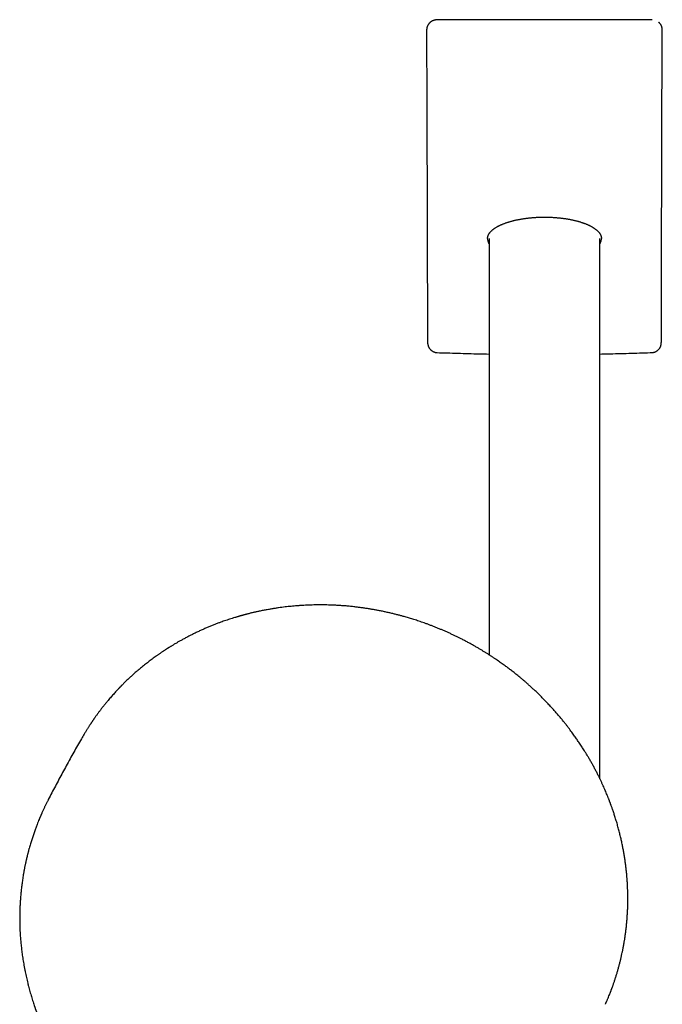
# Model space of a CAD drawing. Header units: millimetres. Extents: x 8 to 673, y 12 to 1463.
# Tile 14 of 16: x 304 to 407, y 1305 to 1463. Entities that reach past the tile are written whole.
import ezdxf

# ---------------------------------------------------------------- set-up
doc = ezdxf.new("R2010")
doc.units = ezdxf.units.MM

msp = doc.modelspace()

# ---------------------------------------------------------------- linework, layer by layer
at = {"color": 7, "linetype": 'Continuous', "lineweight": 30}
for p, q in [((370.54, 1462.99), (370.54, 1462.99)), ((381.96, 1462.99), (370.94, 1462.99)), ((387.87, 1462.99), (381.96, 1462.99)), ((393.79, 1462.99), (387.87, 1462.99)), ((404.81, 1462.99), (393.79, 1462.99)), ((405.2, 1462.99), (405.2, 1462.99)), ((378.97, 1427.85), (378.97, 1360.92)), ((396.77, 1341), (396.77, 1427.85))]:
    msp.add_line(p, q, dxfattribs=at)
at = {"color": 7, "linetype": 'Continuous', "lineweight": 30, "flags": 128}
for points in [[(370.94, 1462.99), (370.66, 1462.99), (370.54, 1462.99)], [(405.2, 1462.99), (404.93, 1462.99), (404.81, 1462.99)], [(368.94, 1461.39), (368.98, 1449.21), (369.09, 1411.15)], [(406.66, 1411.15), (406.69, 1423.32), (406.8, 1461.39)]]:
    msp.add_lwpolyline(points, dxfattribs=at)
at = {"color": 7, "linetype": 'Continuous', "lineweight": 30}
for points, knots in [([(370.54, 1462.99), (370.53, 1462.99), (370.49, 1462.99), (370.42, 1462.99), (370.32, 1462.98), (370.22, 1462.96), (370.13, 1462.94), (370.03, 1462.91), (369.94, 1462.87), (369.85, 1462.83), (369.76, 1462.79), (369.67, 1462.74), (369.59, 1462.68), (369.51, 1462.62), (369.44, 1462.55), (369.37, 1462.48), (369.3, 1462.4), (369.24, 1462.32), (369.19, 1462.24), (369.14, 1462.16), (369.09, 1462.07), (369.05, 1461.97), (369.02, 1461.88), (368.99, 1461.78), (368.97, 1461.69), (368.95, 1461.59), (368.94, 1461.49), (368.94, 1461.42), (368.94, 1461.39), (368.94, 1461.39)], [0, 0, 0, 0, 0.005625, 0.045445, 0.085307, 0.125218, 0.165219, 0.204804, 0.244354, 0.284009, 0.323753, 0.363567, 0.403419, 0.443277, 0.483114, 0.523057, 0.56238, 0.601736, 0.64139, 0.681269, 0.721292, 0.76135, 0.801343, 0.841188, 0.880519, 0.919665, 0.95924, 0.998932, 1, 1, 1, 1]), ([(387.88, 1463.03), (387.83, 1463.03), (387.75, 1463.03), (387.64, 1463.03), (387.55, 1463.03), (387.48, 1463.03), (387.41, 1463.03), (387.34, 1463.03), (387.25, 1463.03), (387.14, 1463.02), (387.02, 1463.02), (386.86, 1463.02), (386.67, 1463.02), (386.44, 1463.02), (386.2, 1463.02), (385.74, 1463.01), (385.04, 1463.01), (384.21, 1463.01), (383.44, 1463), (382.76, 1463), (382.07, 1463), (381.4, 1462.99), (380.82, 1462.99), (380.47, 1462.99), (380.33, 1462.99)], [0, 0, 0, 0, 0.0175137, 0.0322918, 0.0443347, 0.0536426, 0.0602157, 0.0704057, 0.0817496, 0.0967815, 0.1134732, 0.1318246, 0.159002, 0.1891556, 0.2216469, 0.2545354, 0.3741496, 0.4971427, 0.5870743, 0.6787131, 0.769653, 0.8584198, 0.9449979, 1, 1, 1, 1]), ([(387.88, 1463.03), (387.88, 1463.03), (387.88, 1463.03), (387.87, 1463.02), (387.87, 1463), (387.87, 1462.99)], [0, 0, 0, 0, 0.025237, 0.487395, 1, 1, 1, 1]), ([(395.42, 1462.99), (395.28, 1462.99), (394.91, 1462.99), (394.31, 1462.99), (393.6, 1463), (392.87, 1463), (392.14, 1463), (391.43, 1463.01), (390.88, 1463.01), (390.49, 1463.01), (390.27, 1463.01), (390.04, 1463.01), (389.82, 1463.02), (389.6, 1463.02), (389.38, 1463.02), (389.17, 1463.02), (388.97, 1463.02), (388.78, 1463.02), (388.6, 1463.02), (388.48, 1463.03), (388.4, 1463.03), (388.36, 1463.03), (388.32, 1463.03), (388.27, 1463.03), (388.2, 1463.03), (388.11, 1463.03), (388, 1463.03), (387.92, 1463.03), (387.88, 1463.03)], [0, 0, 0, 0, 0.0551206, 0.1470097, 0.2413594, 0.3381614, 0.4350138, 0.5299108, 0.6228536, 0.6530961, 0.6831258, 0.712943, 0.7425476, 0.7719396, 0.801119, 0.8289873, 0.8544825, 0.8813714, 0.9049937, 0.9253496, 0.9307243, 0.9358155, 0.9407359, 0.9474792, 0.9567774, 0.9686302, 0.9830378, 1, 1, 1, 1]), ([(406.8, 1461.39), (406.8, 1461.39), (406.81, 1461.43), (406.8, 1461.51), (406.79, 1461.61), (406.77, 1461.71), (406.75, 1461.8), (406.72, 1461.9), (406.69, 1461.99), (406.65, 1462.08), (406.6, 1462.17), (406.55, 1462.26), (406.49, 1462.34), (406.43, 1462.42), (406.37, 1462.49), (406.29, 1462.56), (406.24, 1462.61), (406.21, 1462.64), (406.21, 1462.64)], [0, 0, 0, 0, 0.0153816, 0.0849375, 0.1545613, 0.2242557, 0.2940626, 0.3631843, 0.4322476, 0.501507, 0.5709385, 0.6405075, 0.7101666, 0.7798551, 0.8495234, 0.9193637, 0.988206, 1, 1, 1, 1]), ([(378.72, 1427.86), (378.72, 1427.86), (378.72, 1427.89), (378.73, 1427.95), (378.74, 1428.04), (378.75, 1428.12), (378.77, 1428.21), (378.8, 1428.3), (378.84, 1428.38), (378.88, 1428.46), (378.92, 1428.55), (378.97, 1428.63), (379.03, 1428.71), (379.09, 1428.8), (379.16, 1428.88), (379.23, 1428.96), (379.31, 1429.04), (379.4, 1429.12), (379.49, 1429.2), (379.58, 1429.28), (379.68, 1429.36), (379.79, 1429.44), (379.9, 1429.51), (380.02, 1429.59), (380.14, 1429.67), (380.27, 1429.74), (380.4, 1429.81), (380.54, 1429.89), (380.68, 1429.96), (380.83, 1430.03), (380.98, 1430.09), (381.14, 1430.16), (381.3, 1430.23), (381.46, 1430.29), (381.63, 1430.35), (381.8, 1430.41), (381.98, 1430.47), (382.16, 1430.52), (382.34, 1430.58), (382.53, 1430.63), (382.72, 1430.68), (382.92, 1430.73), (383.12, 1430.78), (383.32, 1430.83), (383.52, 1430.87), (383.73, 1430.91), (383.94, 1430.95), (384.15, 1430.99), (384.36, 1431.02), (384.58, 1431.06), (384.8, 1431.09), (385.02, 1431.12), (385.24, 1431.14), (385.46, 1431.17), (385.69, 1431.19), (385.91, 1431.21), (386.14, 1431.23), (386.37, 1431.24), (386.6, 1431.26), (386.83, 1431.27), (387.06, 1431.28), (387.29, 1431.28), (387.52, 1431.29), (387.75, 1431.29), (387.98, 1431.29), (388.21, 1431.29), (388.44, 1431.28), (388.67, 1431.28), (388.9, 1431.27), (389.13, 1431.26), (389.36, 1431.24), (389.59, 1431.23), (389.82, 1431.21), (390.05, 1431.19), (390.27, 1431.17), (390.49, 1431.15), (390.71, 1431.12), (390.93, 1431.09), (391.15, 1431.06), (391.36, 1431.03), (391.58, 1430.99), (391.78, 1430.96), (391.91, 1430.93), (391.98, 1430.92)], [0, 0, 0, 0, 0.001067, 0.015697, 0.030271, 0.044713, 0.059136, 0.073346, 0.087337, 0.101124, 0.114739, 0.128218, 0.14158, 0.15471, 0.16784, 0.180947, 0.194007, 0.206994, 0.219886, 0.232424, 0.245285, 0.258078, 0.270819, 0.283526, 0.296214, 0.308898, 0.321587, 0.334222, 0.346756, 0.359346, 0.37196, 0.384563, 0.397117, 0.409593, 0.421983, 0.434293, 0.446728, 0.459114, 0.471465, 0.483794, 0.496115, 0.50844, 0.520756, 0.532941, 0.54513, 0.557327, 0.569514, 0.581675, 0.593797, 0.605866, 0.617891, 0.629925, 0.64198, 0.654033, 0.666077, 0.678106, 0.690114, 0.702097, 0.714037, 0.725953, 0.737873, 0.749769, 0.761655, 0.773542, 0.785441, 0.797364, 0.809324, 0.821202, 0.833088, 0.845047, 0.857051, 0.869073, 0.881078, 0.893036, 0.904921, 0.916796, 0.92882, 0.940844, 0.952877, 0.964927, 0.977005, 0.989121, 1, 1, 1, 1]), ([(391.98, 1430.92), (392.01, 1430.91), (392.12, 1430.89), (392.29, 1430.86), (392.49, 1430.81), (392.69, 1430.77), (392.89, 1430.72), (393.08, 1430.67), (393.27, 1430.62), (393.46, 1430.56), (393.64, 1430.51), (393.82, 1430.45), (393.99, 1430.39), (394.16, 1430.33), (394.33, 1430.27), (394.5, 1430.21), (394.66, 1430.14), (394.81, 1430.08), (394.96, 1430.01), (395.1, 1429.94), (395.25, 1429.87), (395.38, 1429.8), (395.51, 1429.72), (395.64, 1429.65), (395.76, 1429.57), (395.87, 1429.5), (395.98, 1429.42), (396.09, 1429.34), (396.19, 1429.26), (396.28, 1429.19), (396.37, 1429.11), (396.45, 1429.03), (396.53, 1428.95), (396.6, 1428.86), (396.67, 1428.78), (396.73, 1428.7), (396.78, 1428.62), (396.83, 1428.54), (396.87, 1428.46), (396.91, 1428.37), (396.95, 1428.29), (396.97, 1428.21), (396.99, 1428.12), (397.01, 1428.04), (397.02, 1427.95), (397.02, 1427.89), (397.02, 1427.86), (397.02, 1427.86)], [0, 0, 0, 0, 0.011473, 0.033182, 0.054862, 0.076551, 0.098266, 0.120031, 0.14187, 0.163807, 0.185867, 0.207786, 0.229866, 0.252076, 0.27437, 0.2967, 0.319004, 0.341225, 0.363324, 0.38575, 0.408158, 0.430581, 0.453039, 0.475557, 0.498158, 0.520867, 0.543682, 0.566088, 0.588881, 0.611745, 0.63466, 0.657602, 0.680551, 0.703484, 0.726314, 0.749563, 0.773028, 0.796722, 0.820664, 0.844873, 0.86937, 0.894171, 0.919287, 0.944714, 0.970422, 0.99635, 1, 1, 1, 1]), ([(378.72, 1427.86), (378.73, 1427.82), (378.73, 1427.72), (378.75, 1427.58), (378.78, 1427.42), (378.83, 1427.27), (378.89, 1427.12), (378.95, 1427.02), (378.97, 1426.98)], [0, 0, 0, 0, 0.143858, 0.3187, 0.493669, 0.668637, 0.843478, 1, 1, 1, 1]), ([(396.77, 1426.98), (396.79, 1427), (396.84, 1427.08), (396.9, 1427.23), (396.96, 1427.4), (397, 1427.58), (397.02, 1427.73), (397.02, 1427.82), (397.02, 1427.86)], [0, 0, 0, 0, 0.078608, 0.281205, 0.48379, 0.686472, 0.889058, 1, 1, 1, 1]), ([(369.09, 1411.15), (369.09, 1411.15), (369.09, 1411.11), (369.09, 1411.05), (369.1, 1410.94), (369.12, 1410.84), (369.14, 1410.74), (369.17, 1410.64), (369.2, 1410.54), (369.24, 1410.45), (369.29, 1410.36), (369.34, 1410.27), (369.39, 1410.18), (369.46, 1410.1), (369.52, 1410.02), (369.59, 1409.95), (369.66, 1409.89), (369.74, 1409.82), (369.82, 1409.77), (369.91, 1409.71), (370, 1409.67), (370.09, 1409.63), (370.18, 1409.59), (370.27, 1409.56), (370.37, 1409.54), (370.46, 1409.53), (370.55, 1409.52), (370.6, 1409.52), (370.61, 1409.52)], [0, 0, 0, 0, 0.000024, 0.042068, 0.084124, 0.12628, 0.168309, 0.209758, 0.251319, 0.292907, 0.334446, 0.375871, 0.417124, 0.458157, 0.499066, 0.539188, 0.579247, 0.619527, 0.659942, 0.700376, 0.740735, 0.780939, 0.82092, 0.860448, 0.899398, 0.938741, 0.978231, 1, 1, 1, 1]), ([(405.13, 1409.52), (405.14, 1409.52), (405.18, 1409.52), (405.25, 1409.52), (405.35, 1409.54), (405.45, 1409.56), (405.54, 1409.58), (405.63, 1409.62), (405.72, 1409.65), (405.81, 1409.7), (405.89, 1409.75), (405.98, 1409.8), (406.05, 1409.86), (406.13, 1409.93), (406.2, 1410), (406.27, 1410.07), (406.33, 1410.15), (406.39, 1410.23), (406.44, 1410.32), (406.48, 1410.4), (406.53, 1410.5), (406.56, 1410.59), (406.59, 1410.69), (406.62, 1410.79), (406.64, 1410.89), (406.65, 1410.99), (406.65, 1411.08), (406.65, 1411.13), (406.65, 1411.15)], [0, 0, 0, 0, 0.009082, 0.049015, 0.088891, 0.128661, 0.168209, 0.20727, 0.24659, 0.286125, 0.325867, 0.365803, 0.405909, 0.446155, 0.486509, 0.526933, 0.567065, 0.607132, 0.647397, 0.687889, 0.72863, 0.769634, 0.810898, 0.852415, 0.894161, 0.936106, 0.978213, 1, 1, 1, 1]), ([(370.61, 1409.51), (371.16, 1409.49), (372.28, 1409.46), (373.96, 1409.4), (375.68, 1409.36), (377.35, 1409.31), (378.45, 1409.29), (378.97, 1409.28)], [0, 0, 0, 0, 0.1955, 0.400857, 0.606224, 0.8116, 1, 1, 1, 1]), ([(396.77, 1409.28), (397.18, 1409.29), (398.17, 1409.31), (399.72, 1409.35), (401.44, 1409.39), (403.16, 1409.45), (404.39, 1409.49), (405.05, 1409.51), (405.13, 1409.51)], [0, 0, 0, 0, 0.147642, 0.353036, 0.558424, 0.763804, 0.969175, 1, 1, 1, 1]), ([(397.66, 1304.74), (397.67, 1304.76), (397.69, 1304.81), (397.73, 1304.9), (397.78, 1305), (397.83, 1305.12), (397.89, 1305.26), (397.95, 1305.41), (398.02, 1305.56), (398.16, 1305.9), (398.3, 1306.24), (398.43, 1306.58), (398.49, 1306.71), (398.54, 1306.84), (398.58, 1306.95), (398.61, 1307.04), (398.64, 1307.11), (398.66, 1307.16), (398.67, 1307.21), (398.69, 1307.26), (398.72, 1307.34), (398.76, 1307.44), (398.81, 1307.56), (398.86, 1307.71), (398.92, 1307.87), (399.01, 1308.15), (399.14, 1308.53), (399.3, 1309.01), (399.46, 1309.5), (399.61, 1310.01), (399.76, 1310.53), (399.9, 1311.06), (400.03, 1311.58), (400.16, 1312.09), (400.27, 1312.59), (400.36, 1312.98), (400.42, 1313.28), (400.46, 1313.49), (400.5, 1313.69), (400.53, 1313.87), (400.56, 1314.03), (400.59, 1314.15), (400.6, 1314.24), (400.62, 1314.32), (400.63, 1314.37), (400.63, 1314.41), (400.64, 1314.46), (400.65, 1314.52), (400.66, 1314.58), (400.68, 1314.66), (400.69, 1314.74), (400.71, 1314.86), (400.74, 1315.05), (400.78, 1315.29), (400.82, 1315.56), (400.86, 1315.85), (400.91, 1316.17), (400.95, 1316.5), (400.99, 1316.84), (401.03, 1317.17), (401.06, 1317.51), (401.09, 1317.85), (401.12, 1318.2), (401.15, 1318.55), (401.18, 1319.01), (401.22, 1319.58), (401.25, 1320.26), (401.26, 1320.84), (401.27, 1321.32), (401.27, 1321.68), (401.27, 1322.03), (401.27, 1322.37), (401.26, 1322.69), (401.25, 1322.98), (401.24, 1323.25), (401.23, 1323.49), (401.22, 1323.68), (401.22, 1323.82), (401.21, 1323.91), (401.21, 1323.99), (401.21, 1324.05), (401.2, 1324.1), (401.2, 1324.13), (401.2, 1324.16), (401.2, 1324.2), (401.19, 1324.24), (401.19, 1324.29), (401.19, 1324.36), (401.18, 1324.47), (401.17, 1324.61), (401.16, 1324.76), (401.15, 1324.93), (401.13, 1325.11), (401.12, 1325.29), (401.1, 1325.47), (401.09, 1325.65), (401.06, 1325.98), (401.01, 1326.46), (400.93, 1327.09), (400.84, 1327.72), (400.75, 1328.36), (400.64, 1329.01), (400.52, 1329.67), (400.39, 1330.33), (400.25, 1331), (400.09, 1331.68), (399.92, 1332.38), (399.77, 1332.97), (399.63, 1333.45), (399.53, 1333.83), (399.42, 1334.2), (399.31, 1334.56), (399.2, 1334.9), (399.1, 1335.22), (399, 1335.53), (398.9, 1335.81), (398.81, 1336.07), (398.73, 1336.32), (398.64, 1336.55), (398.58, 1336.73), (398.53, 1336.87), (398.49, 1336.97), (398.46, 1337.06), (398.43, 1337.12), (398.41, 1337.18), (398.39, 1337.23), (398.37, 1337.29), (398.34, 1337.37), (398.3, 1337.48), (398.25, 1337.6), (398.2, 1337.75), (398.13, 1337.9), (398.07, 1338.07), (398, 1338.25), (397.9, 1338.47), (397.78, 1338.76), (397.64, 1339.11), (397.48, 1339.48), (397.3, 1339.88), (397.11, 1340.29), (396.91, 1340.73), (396.69, 1341.17), (396.46, 1341.65), (396.2, 1342.16), (395.92, 1342.69), (395.64, 1343.21), (395.35, 1343.72), (395.07, 1344.21), (394.78, 1344.69), (394.5, 1345.16), (394.17, 1345.68), (393.81, 1346.25), (393.41, 1346.85), (393.01, 1347.43), (392.67, 1347.92), (392.37, 1348.33), (392.13, 1348.66), (391.88, 1349), (391.62, 1349.34), (391.32, 1349.73), (390.97, 1350.16), (390.59, 1350.63), (390.18, 1351.12), (389.76, 1351.62), (389.31, 1352.12), (388.84, 1352.64), (388.38, 1353.13), (387.94, 1353.6), (387.51, 1354.03), (387.07, 1354.47), (386.63, 1354.9), (386.18, 1355.32), (385.75, 1355.71), (385.35, 1356.08), (384.96, 1356.42), (384.61, 1356.73), (384.26, 1357.03), (383.92, 1357.31), (383.6, 1357.57), (383.29, 1357.82), (382.99, 1358.06), (382.71, 1358.28), (382.44, 1358.48), (382.18, 1358.68), (381.93, 1358.87), (381.57, 1359.14), (381.08, 1359.49), (380.56, 1359.86), (380.12, 1360.16), (379.76, 1360.4), (379.4, 1360.64), (379.03, 1360.88), (378.66, 1361.12), (378.28, 1361.35), (377.89, 1361.59), (377.47, 1361.84), (377.03, 1362.1), (376.56, 1362.37), (376.08, 1362.65), (375.57, 1362.92), (375.04, 1363.2), (374.53, 1363.46), (374.05, 1363.71), (373.59, 1363.93), (373.12, 1364.15), (372.64, 1364.38), (372.16, 1364.6), (371.67, 1364.81), (371.18, 1365.02), (370.68, 1365.22), (370.19, 1365.42), (369.7, 1365.61), (369.23, 1365.79), (368.78, 1365.96), (368.34, 1366.11), (367.91, 1366.26), (367.5, 1366.4), (367.1, 1366.53), (366.72, 1366.65), (366.36, 1366.76), (366.01, 1366.86), (365.66, 1366.97), (365.26, 1367.08), (364.81, 1367.21), (364.29, 1367.34), (363.75, 1367.48), (363.19, 1367.62), (362.59, 1367.75), (361.98, 1367.88), (361.39, 1368.01), (360.82, 1368.11), (360.28, 1368.21), (359.73, 1368.3), (359.16, 1368.39), (358.57, 1368.48), (357.99, 1368.55), (357.35, 1368.63), (356.69, 1368.7), (355.99, 1368.77), (355.32, 1368.82), (354.67, 1368.86), (354.05, 1368.89), (353.46, 1368.92), (352.89, 1368.93), (352.35, 1368.94), (351.83, 1368.94), (351.32, 1368.94), (350.81, 1368.93), (350.3, 1368.92), (349.76, 1368.9), (349.22, 1368.87), (348.66, 1368.84), (348.13, 1368.8), (347.63, 1368.76), (347.16, 1368.71), (346.68, 1368.66), (346.18, 1368.61), (345.67, 1368.54), (345.15, 1368.47), (344.61, 1368.39), (344.06, 1368.3), (343.47, 1368.2), (342.84, 1368.09), (342.31, 1367.98), (341.92, 1367.9), (341.66, 1367.84), (341.42, 1367.79), (341.17, 1367.73), (340.93, 1367.67), (340.69, 1367.62), (340.48, 1367.56), (340.28, 1367.51), (340.1, 1367.47), (339.94, 1367.43), (339.8, 1367.39), (339.68, 1367.36), (339.58, 1367.33), (339.5, 1367.31), (339.43, 1367.29), (339.37, 1367.27), (339.3, 1367.25), (339.21, 1367.23), (339.1, 1367.2), (338.97, 1367.16), (338.83, 1367.12), (338.67, 1367.08), (338.49, 1367.02), (338.3, 1366.97), (337.9, 1366.84), (337.28, 1366.65), (336.47, 1366.38), (335.75, 1366.12), (335.14, 1365.89), (334.61, 1365.68), (334.08, 1365.47), (333.55, 1365.24), (333, 1365.01), (332.45, 1364.75), (331.88, 1364.49), (331.34, 1364.22), (330.82, 1363.96), (330.33, 1363.7), (329.92, 1363.48), (329.59, 1363.3), (329.36, 1363.17), (329.14, 1363.05), (328.93, 1362.93), (328.71, 1362.8), (328.5, 1362.68), (328.29, 1362.55), (328.09, 1362.43), (327.92, 1362.33), (327.77, 1362.24), (327.64, 1362.15), (327.54, 1362.09), (327.46, 1362.04), (327.4, 1362), (327.35, 1361.97), (327.3, 1361.94), (327.25, 1361.91), (327.18, 1361.86), (327.1, 1361.81), (326.99, 1361.74), (326.87, 1361.66), (326.73, 1361.57), (326.59, 1361.48), (326.44, 1361.37), (326.28, 1361.27), (326.11, 1361.15), (325.95, 1361.04), (325.78, 1360.93), (325.62, 1360.81), (325.3, 1360.58), (324.83, 1360.24), (324.21, 1359.77), (323.58, 1359.28), (323, 1358.81), (322.48, 1358.37), (322.01, 1357.96), (321.56, 1357.56), (321.11, 1357.14), (320.67, 1356.72), (320.33, 1356.39), (320.11, 1356.17), (320.01, 1356.07), (319.91, 1355.97), (319.83, 1355.88), (319.75, 1355.81), (319.69, 1355.74), (319.64, 1355.69), (319.61, 1355.65), (319.58, 1355.62), (319.55, 1355.6), (319.53, 1355.57), (319.5, 1355.54), (319.46, 1355.5), (319.41, 1355.45), (319.35, 1355.39), (319.28, 1355.31), (319.21, 1355.24), (319.14, 1355.16), (319.01, 1355.02), (318.83, 1354.82), (318.59, 1354.56), (318.35, 1354.29), (318.11, 1354.01), (317.86, 1353.72), (317.6, 1353.41), (317.32, 1353.07), (317.04, 1352.72), (316.73, 1352.33), (316.48, 1352), (316.28, 1351.73), (316.13, 1351.53), (315.99, 1351.33), (315.85, 1351.15), (315.74, 1350.99), (315.64, 1350.85), (315.55, 1350.73), (315.48, 1350.62), (315.41, 1350.52), (315.35, 1350.43), (315.29, 1350.34), (315.24, 1350.27), (315.2, 1350.22), (315.18, 1350.18), (315.16, 1350.15), (315.14, 1350.12), (315.11, 1350.08), (315.07, 1350.02), (315.02, 1349.94), (314.95, 1349.83), (314.87, 1349.71), (314.78, 1349.57), (314.68, 1349.42), (314.58, 1349.27), (314.48, 1349.1), (314.37, 1348.94), (314.27, 1348.78), (314.11, 1348.51), (313.88, 1348.13), (313.69, 1347.81), (313.59, 1347.64)], [0, 0, 0, 0, 0.000522, 0.001179, 0.001992, 0.002959, 0.00408, 0.005301, 0.006524, 0.007749, 0.013548, 0.014713, 0.015855, 0.016864, 0.017728, 0.018446, 0.019009, 0.019432, 0.019733, 0.020072, 0.020723, 0.02154, 0.022521, 0.023667, 0.024979, 0.026456, 0.030151, 0.033911, 0.037793, 0.041742, 0.045757, 0.04984, 0.05392, 0.057847, 0.061617, 0.06523, 0.066844, 0.068425, 0.069972, 0.071477, 0.072528, 0.07342, 0.074152, 0.074726, 0.075104, 0.075382, 0.075718, 0.076138, 0.076641, 0.077207, 0.077808, 0.078443, 0.080088, 0.081923, 0.083948, 0.086163, 0.088567, 0.091162, 0.093537, 0.09603, 0.098561, 0.101123, 0.103715, 0.106338, 0.108992, 0.113937, 0.118985, 0.124135, 0.126791, 0.129472, 0.132089, 0.13458, 0.136945, 0.139186, 0.141055, 0.142826, 0.1445, 0.145253, 0.145921, 0.146485, 0.146944, 0.147298, 0.14756, 0.147736, 0.147967, 0.148269, 0.148643, 0.149089, 0.149935, 0.150959, 0.15216, 0.153381, 0.154698, 0.156018, 0.157341, 0.158666, 0.159994, 0.164629, 0.169292, 0.173983, 0.178701, 0.183461, 0.188323, 0.193293, 0.198267, 0.203346, 0.208527, 0.213812, 0.216622, 0.21946, 0.222304, 0.225028, 0.227611, 0.230054, 0.232356, 0.234518, 0.23654, 0.238421, 0.240161, 0.241761, 0.242638, 0.24342, 0.244068, 0.244583, 0.244965, 0.245328, 0.245797, 0.246374, 0.247191, 0.248156, 0.249271, 0.250525, 0.251834, 0.253176, 0.254552, 0.25716, 0.25988, 0.262713, 0.265872, 0.26916, 0.272577, 0.276122, 0.279796, 0.284049, 0.288352, 0.292574, 0.296716, 0.300777, 0.304758, 0.308657, 0.312476, 0.31778, 0.322921, 0.327897, 0.33271, 0.335651, 0.338539, 0.341494, 0.344544, 0.347689, 0.351839, 0.356144, 0.360604, 0.365218, 0.369988, 0.374913, 0.379992, 0.384159, 0.388423, 0.392787, 0.397193, 0.401451, 0.405545, 0.409477, 0.412937, 0.416261, 0.419447, 0.422496, 0.425408, 0.428183, 0.430821, 0.433322, 0.435685, 0.437912, 0.440068, 0.442233, 0.447379, 0.452583, 0.455566, 0.458567, 0.461588, 0.464627, 0.467685, 0.470775, 0.473975, 0.477301, 0.480918, 0.484673, 0.488564, 0.492592, 0.496758, 0.501059, 0.504499, 0.508021, 0.511626, 0.515313, 0.519073, 0.522773, 0.526376, 0.530226, 0.533958, 0.537571, 0.541066, 0.544443, 0.547702, 0.550842, 0.553865, 0.556769, 0.559554, 0.562175, 0.564683, 0.567196, 0.569812, 0.573361, 0.577081, 0.580972, 0.585036, 0.589271, 0.593677, 0.598255, 0.601973, 0.605796, 0.609725, 0.61376, 0.617902, 0.622112, 0.626235, 0.631318, 0.636231, 0.640972, 0.645543, 0.649943, 0.654098, 0.658088, 0.661913, 0.665574, 0.669142, 0.672713, 0.676384, 0.680157, 0.68403, 0.688004, 0.69208, 0.695346, 0.698681, 0.702129, 0.7057, 0.709394, 0.71314, 0.717005, 0.720987, 0.725087, 0.72982, 0.734701, 0.736657, 0.738554, 0.740352, 0.742051, 0.743943, 0.745694, 0.747304, 0.748773, 0.750101, 0.751288, 0.752304, 0.753188, 0.753939, 0.75458, 0.755026, 0.755454, 0.755995, 0.75666, 0.757467, 0.758404, 0.759471, 0.760667, 0.761993, 0.763449, 0.76496, 0.771223, 0.777432, 0.783588, 0.78768, 0.791748, 0.795848, 0.800062, 0.80439, 0.808832, 0.81339, 0.818061, 0.822056, 0.82613, 0.830285, 0.832272, 0.834248, 0.836127, 0.837902, 0.839575, 0.841559, 0.843375, 0.845024, 0.846504, 0.847817, 0.848962, 0.84994, 0.850488, 0.850973, 0.851414, 0.851809, 0.852242, 0.852785, 0.853564, 0.854495, 0.855576, 0.856809, 0.858038, 0.859387, 0.860838, 0.862307, 0.863785, 0.865273, 0.86677, 0.868275, 0.873897, 0.879642, 0.88551, 0.891501, 0.896189, 0.900766, 0.905231, 0.909583, 0.914324, 0.918925, 0.920107, 0.921232, 0.922244, 0.923144, 0.923931, 0.924606, 0.925094, 0.9255, 0.925823, 0.926063, 0.926258, 0.92657, 0.927018, 0.927547, 0.92819, 0.928943, 0.929732, 0.930527, 0.931327, 0.933893, 0.936516, 0.939199, 0.94194, 0.944783, 0.947797, 0.950983, 0.954433, 0.958064, 0.961877, 0.963737, 0.965637, 0.967474, 0.969181, 0.970757, 0.971917, 0.972993, 0.973987, 0.974898, 0.975726, 0.976471, 0.977127, 0.977646, 0.977924, 0.978141, 0.978422, 0.978799, 0.979273, 0.98004, 0.980973, 0.982072, 0.983302, 0.984669, 0.986065, 0.987475, 0.988898, 0.990335, 0.991784, 0.995841, 1, 1, 1, 1]), ([(313.6, 1347.65), (313.55, 1347.57), (313.3, 1347.13), (312.84, 1346.33), (312.23, 1345.25), (311.63, 1344.17), (311.03, 1343.09), (310.44, 1342), (309.85, 1340.9), (309.27, 1339.81), (308.7, 1338.72), (308.33, 1338), (308.14, 1337.65)], [0, 0, 0, 0, 0.025116, 0.133828, 0.242557, 0.351301, 0.460058, 0.568825, 0.677602, 0.786384, 0.895172, 1, 1, 1, 1]), ([(308.14, 1337.63), (308.11, 1337.57), (308.04, 1337.45), (307.95, 1337.26), (307.84, 1337.05), (307.74, 1336.85), (307.65, 1336.65), (307.55, 1336.46), (307.46, 1336.26), (307.37, 1336.06), (307.27, 1335.85), (307.17, 1335.63), (307.09, 1335.46), (307.03, 1335.32), (306.99, 1335.22), (306.95, 1335.13), (306.92, 1335.06), (306.9, 1335.01), (306.88, 1334.97), (306.87, 1334.94), (306.85, 1334.91), (306.84, 1334.87), (306.81, 1334.81), (306.78, 1334.74), (306.75, 1334.66), (306.71, 1334.56), (306.62, 1334.36), (306.5, 1334.05), (306.32, 1333.59), (306.12, 1333.06), (305.9, 1332.45), (305.68, 1331.82), (305.47, 1331.17), (305.26, 1330.5), (305.11, 1329.97), (305.01, 1329.61), (304.96, 1329.42), (304.91, 1329.22), (304.86, 1329.03), (304.81, 1328.85), (304.77, 1328.68), (304.74, 1328.53), (304.7, 1328.4), (304.68, 1328.29), (304.65, 1328.19), (304.64, 1328.12), (304.62, 1328.06), (304.61, 1328.02), (304.61, 1327.99), (304.6, 1327.96), (304.59, 1327.93), (304.58, 1327.88), (304.56, 1327.8), (304.54, 1327.69), (304.51, 1327.54), (304.47, 1327.38), (304.43, 1327.19), (304.39, 1326.98), (304.34, 1326.76), (304.3, 1326.52), (304.25, 1326.28), (304.21, 1326.04), (304.17, 1325.8), (304.09, 1325.37), (304, 1324.77), (303.89, 1323.98), (303.8, 1323.21), (303.72, 1322.45), (303.66, 1321.71), (303.62, 1321.11), (303.6, 1320.65), (303.58, 1320.34), (303.57, 1320.03), (303.56, 1319.73), (303.55, 1319.46), (303.55, 1319.21), (303.55, 1318.98), (303.55, 1318.77), (303.54, 1318.58), (303.55, 1318.41), (303.55, 1318.26), (303.55, 1318.13), (303.55, 1318.01), (303.55, 1317.91), (303.55, 1317.83), (303.55, 1317.77), (303.55, 1317.73), (303.55, 1317.7), (303.55, 1317.68), (303.55, 1317.65), (303.56, 1317.61), (303.56, 1317.56), (303.56, 1317.44), (303.56, 1317.27), (303.57, 1317.03), (303.58, 1316.78), (303.59, 1316.51), (303.61, 1316.23), (303.63, 1315.95), (303.65, 1315.5), (303.7, 1314.87), (303.77, 1314.21), (303.83, 1313.67), (303.88, 1313.26), (303.93, 1312.83), (303.99, 1312.39), (304.06, 1311.93), (304.14, 1311.45), (304.23, 1310.96), (304.32, 1310.45), (304.42, 1309.96), (304.52, 1309.49), (304.61, 1309.04), (304.72, 1308.58), (304.83, 1308.12), (304.95, 1307.65), (305.07, 1307.2), (305.19, 1306.77), (305.31, 1306.36), (305.43, 1305.95), (305.55, 1305.54), (305.68, 1305.13), (305.81, 1304.74), (305.91, 1304.45), (305.98, 1304.23), (306.03, 1304.09), (306.07, 1303.96), (306.11, 1303.86), (306.14, 1303.77), (306.17, 1303.71), (306.19, 1303.65), (306.2, 1303.6), (306.23, 1303.54), (306.25, 1303.46), (306.29, 1303.37), (306.32, 1303.27), (306.37, 1303.15), (306.42, 1303.01), (306.48, 1302.86), (306.55, 1302.68), (306.62, 1302.48), (306.71, 1302.25), (306.81, 1302), (306.92, 1301.73), (307.04, 1301.44), (307.17, 1301.14), (307.31, 1300.81), (307.48, 1300.43), (307.67, 1300.02), (307.88, 1299.57), (308.08, 1299.13), (308.29, 1298.7), (308.55, 1298.2), (308.85, 1297.63), (309.19, 1296.99), (309.53, 1296.38), (309.87, 1295.79), (310.21, 1295.22), (310.55, 1294.68), (310.87, 1294.17), (311.18, 1293.7), (311.47, 1293.26), (311.76, 1292.84), (312.04, 1292.43), (312.32, 1292.05), (312.57, 1291.7), (312.8, 1291.39), (313.01, 1291.11), (313.22, 1290.83), (313.44, 1290.55), (313.68, 1290.24), (313.92, 1289.93), (314.18, 1289.62), (314.45, 1289.29), (314.73, 1288.96), (315.03, 1288.61), (315.34, 1288.25), (315.67, 1287.88), (316.02, 1287.5), (316.38, 1287.1), (316.77, 1286.7), (317.16, 1286.29), (317.57, 1285.88), (318, 1285.46), (318.45, 1285.03), (318.93, 1284.58), (319.44, 1284.12), (319.98, 1283.63), (320.55, 1283.14), (321.15, 1282.65), (321.77, 1282.15), (322.4, 1281.65), (323.04, 1281.17), (323.7, 1280.69), (324.37, 1280.21), (325.07, 1279.73), (325.8, 1279.25), (326.55, 1278.78), (327.32, 1278.31), (328.12, 1277.84), (328.94, 1277.38), (329.73, 1276.95), (330.47, 1276.57), (331.14, 1276.24), (331.57, 1276.03), (331.78, 1275.93)], [0, 0, 0, 0, 0.002633, 0.005523, 0.008676, 0.012093, 0.014965, 0.018003, 0.02103, 0.023905, 0.027502, 0.030829, 0.033886, 0.035561, 0.037143, 0.038564, 0.039685, 0.040398, 0.040891, 0.041274, 0.041784, 0.042432, 0.043215, 0.044314, 0.045603, 0.047081, 0.048728, 0.054805, 0.061046, 0.069752, 0.078759, 0.08807, 0.097684, 0.107602, 0.117824, 0.120617, 0.123433, 0.12627, 0.129123, 0.131806, 0.134186, 0.136315, 0.138191, 0.139816, 0.141188, 0.142308, 0.143177, 0.143793, 0.144052, 0.14437, 0.144871, 0.145555, 0.146405, 0.14825, 0.150379, 0.152791, 0.155486, 0.158464, 0.161726, 0.16506, 0.168522, 0.171964, 0.175385, 0.178786, 0.190134, 0.201246, 0.212122, 0.222762, 0.233166, 0.243334, 0.247802, 0.252224, 0.256579, 0.260698, 0.264539, 0.268102, 0.271208, 0.274067, 0.276679, 0.279045, 0.281164, 0.283036, 0.284662, 0.286041, 0.287173, 0.288059, 0.288552, 0.288912, 0.289145, 0.289431, 0.289978, 0.290788, 0.291746, 0.294751, 0.29802, 0.301555, 0.305354, 0.30927, 0.3132, 0.317145, 0.32807, 0.339108, 0.34477, 0.350475, 0.356397, 0.362589, 0.36905, 0.375657, 0.382524, 0.389651, 0.397038, 0.403134, 0.409397, 0.415825, 0.42242, 0.429115, 0.435476, 0.441586, 0.447442, 0.453047, 0.459204, 0.465024, 0.470508, 0.475656, 0.477858, 0.479923, 0.481715, 0.48323, 0.484468, 0.485429, 0.486113, 0.486873, 0.487716, 0.48878, 0.490083, 0.491624, 0.493369, 0.495344, 0.497549, 0.499984, 0.50303, 0.506373, 0.510012, 0.513949, 0.518182, 0.522712, 0.527538, 0.532661, 0.539396, 0.546052, 0.552596, 0.559029, 0.565349, 0.575372, 0.585101, 0.594536, 0.603676, 0.612522, 0.621074, 0.629332, 0.636643, 0.643708, 0.650525, 0.657095, 0.663418, 0.669494, 0.674234, 0.678811, 0.683365, 0.688189, 0.693294, 0.698679, 0.704013, 0.709597, 0.71543, 0.721512, 0.727843, 0.734423, 0.741253, 0.748332, 0.755659, 0.763236, 0.77092, 0.778845, 0.787009, 0.795414, 0.80476, 0.814387, 0.824293, 0.834481, 0.844948, 0.855696, 0.866087, 0.876728, 0.887617, 0.898756, 0.910145, 0.921782, 0.933669, 0.945805, 0.95819, 0.970824, 0.980925, 0.991179, 1, 1, 1, 1])]:
    msp.add_open_spline(points, degree=3, knots=knots, dxfattribs=at)

doc.saveas('drawing.dxf')
